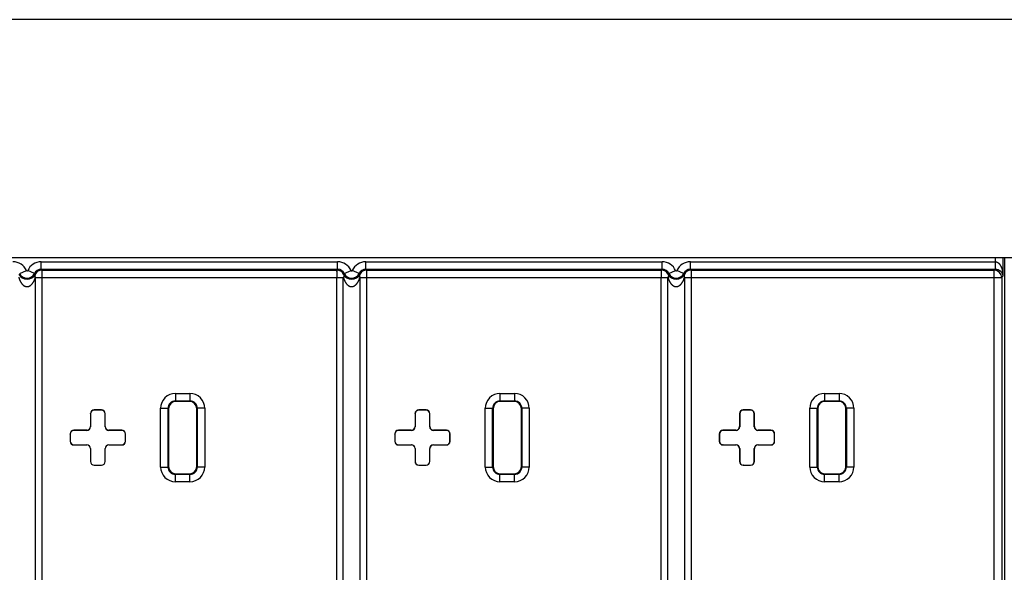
# Model space of a CAD drawing. Header units: inches. Extents: x 0 to 34, y 0 to 22.
# Tile 18 of 60: x 14.9 to 16.2, y 8.5 to 9.3. Entities that reach past the tile are written whole.
import ezdxf

# ---------------------------------------------------------------- set-up
doc = ezdxf.new("R2010")
doc.units = ezdxf.units.IN
doc.header["$LTSCALE"] = 1.87
doc.header["$MEASUREMENT"] = 0
doc.layers.get('0').update_dxf_attribs({"linetype": 'CONTINUOUS'})

msp = doc.modelspace()

# ---------------------------------------------------------------- linework, layer by layer
at = {"color": 7, "linetype": 'CONTINUOUS'}
for p, q in [((25.5488, 9.2752), (6.9238, 9.2752)), ((23.2933, 8.9522), (9.1993, 8.9522)), ((14.9356, 8.9367), (14.9356, 8.9467)), ((14.9356, 8.9467), (15.3373, 8.9467)), ((15.3373, 8.9367), (15.3373, 8.9467)), ((15.3756, 8.9367), (15.3756, 8.9467)), ((15.3756, 8.9467), (15.7773, 8.9467)), ((15.7773, 8.9367), (15.7773, 8.9467)), ((15.8156, 8.9367), (15.8156, 8.9467)), ((15.8156, 8.9467), (16.2294, 8.9467)), ((16.229, 8.9367), (16.2294, 8.9467)), ((16.2294, 8.9467), (16.2294, 8.9522)), ((16.2393, 8.9522), (16.2393, 8.9271)), ((16.2412, 8.9522), (16.2412, 8.1502)), ((14.9064, 8.9308), (14.9156, 8.9348)), ((14.9264, 8.9308), (14.9173, 8.9348)), ((14.9356, 8.9367), (15.3373, 8.9367)), ((14.9365, 8.9353), (15.3364, 8.9353)), ((14.9365, 8.9353), (14.9365, 8.9253)), ((15.3464, 8.9308), (15.3556, 8.9348)), ((15.3664, 8.9308), (15.3573, 8.9348)), ((15.3756, 8.9367), (15.7773, 8.9367)), ((15.3765, 8.9353), (15.7764, 8.9353)), ((15.3765, 8.9353), (15.3765, 8.9253)), ((15.7864, 8.9308), (15.7956, 8.9348)), ((15.8064, 8.9308), (15.7973, 8.9348)), ((15.8156, 8.9367), (16.229, 8.9367)), ((15.8165, 8.9353), (16.2276, 8.9353)), ((15.8165, 8.9353), (15.8165, 8.9253)), ((16.2276, 8.9353), (16.229, 8.9367)), ((16.2276, 8.1668), (16.2276, 8.9353)), ((14.9275, 8.9254), (14.9275, 8.1767)), ((14.9275, 8.9253), (15.3451, 8.9253)), ((14.9365, 8.9253), (14.9365, 8.1768)), ((15.3362, 8.1768), (15.3362, 8.9253)), ((15.3451, 8.1764), (15.3451, 8.9257)), ((15.3675, 8.9254), (15.3675, 8.1767)), ((15.3675, 8.9253), (15.7851, 8.9253)), ((15.3765, 8.9253), (15.3765, 8.1768)), ((15.7762, 8.1768), (15.7762, 8.9253)), ((15.7851, 8.1764), (15.7851, 8.9257)), ((15.8075, 8.9254), (15.8075, 8.1767)), ((15.8075, 8.9253), (16.2376, 8.9253)), ((15.8165, 8.9253), (15.8165, 8.1768)), ((16.2376, 8.9253), (16.2393, 8.9271)), ((16.2376, 8.9253), (16.2376, 8.1768)), ((15.1175, 8.768), (15.1175, 8.758)), ((15.1175, 8.768), (15.1372, 8.768)), ((15.1175, 8.758), (15.1182, 8.7573)), ((15.1175, 8.758), (15.1372, 8.758)), ((15.1365, 8.7573), (15.1182, 8.7573)), ((15.1372, 8.758), (15.1365, 8.7573)), ((15.1372, 8.768), (15.1372, 8.758)), ((15.5575, 8.768), (15.5575, 8.758)), ((15.5575, 8.768), (15.5772, 8.768)), ((15.5575, 8.758), (15.5582, 8.7573)), ((15.5575, 8.758), (15.5772, 8.758)), ((15.5765, 8.7573), (15.5582, 8.7573)), ((15.5772, 8.758), (15.5765, 8.7573)), ((15.5772, 8.768), (15.5772, 8.758)), ((15.9975, 8.768), (15.9975, 8.758)), ((15.9975, 8.768), (16.0172, 8.768)), ((15.9975, 8.758), (15.9982, 8.7573)), ((15.9975, 8.758), (16.0172, 8.758)), ((16.0165, 8.7573), (15.9982, 8.7573)), ((16.0172, 8.758), (16.0165, 8.7573)), ((16.0172, 8.768), (16.0172, 8.758)), ((15.0075, 8.7455), (15.0073, 8.7457)), ((15.0173, 8.7457), (15.0073, 8.7457)), ((15.0172, 8.7455), (15.0075, 8.7455)), ((15.0172, 8.7455), (15.0173, 8.7457)), ((15.0975, 8.6683), (15.0975, 8.748)), ((15.0975, 8.748), (15.1075, 8.748)), ((15.1075, 8.6683), (15.1075, 8.748)), ((15.1075, 8.748), (15.1082, 8.7473)), ((15.1082, 8.7473), (15.1082, 8.669)), ((15.1472, 8.748), (15.1465, 8.7473)), ((15.1465, 8.669), (15.1465, 8.7473)), ((15.1472, 8.748), (15.1472, 8.6683)), ((15.1572, 8.748), (15.1472, 8.748)), ((15.1572, 8.748), (15.1572, 8.6683)), ((15.4475, 8.7455), (15.4473, 8.7457)), ((15.4573, 8.7457), (15.4473, 8.7457)), ((15.4572, 8.7455), (15.4475, 8.7455)), ((15.4572, 8.7455), (15.4573, 8.7457)), ((15.5375, 8.6683), (15.5375, 8.748)), ((15.5375, 8.748), (15.5475, 8.748)), ((15.5475, 8.6683), (15.5475, 8.748)), ((15.5475, 8.748), (15.5482, 8.7473)), ((15.5482, 8.7473), (15.5482, 8.669)), ((15.5872, 8.748), (15.5865, 8.7473)), ((15.5865, 8.669), (15.5865, 8.7473)), ((15.5872, 8.748), (15.5872, 8.6683)), ((15.5972, 8.748), (15.5872, 8.748)), ((15.5972, 8.748), (15.5972, 8.6683)), ((15.8875, 8.7455), (15.8873, 8.7457)), ((15.8973, 8.7457), (15.8873, 8.7457)), ((15.8972, 8.7455), (15.8875, 8.7455)), ((15.8972, 8.7455), (15.8973, 8.7457)), ((15.9775, 8.6683), (15.9775, 8.748)), ((15.9775, 8.748), (15.9875, 8.748)), ((15.9875, 8.6683), (15.9875, 8.748)), ((15.9875, 8.748), (15.9882, 8.7473)), ((15.9882, 8.7473), (15.9882, 8.669)), ((16.0272, 8.748), (16.0265, 8.7473)), ((16.0265, 8.669), (16.0265, 8.7473)), ((16.0272, 8.748), (16.0272, 8.6683)), ((16.0372, 8.748), (16.0272, 8.748)), ((16.0372, 8.748), (16.0372, 8.6683)), ((15.0023, 8.7407), (15.0023, 8.7232)), ((15.0025, 8.7405), (15.0023, 8.7407)), ((15.0025, 8.7405), (15.0025, 8.723)), ((15.0222, 8.7405), (15.0223, 8.7407)), ((15.0222, 8.723), (15.0222, 8.7405)), ((15.0223, 8.7232), (15.0223, 8.7407)), ((15.4423, 8.7407), (15.4423, 8.7232)), ((15.4425, 8.7405), (15.4423, 8.7407)), ((15.4425, 8.7405), (15.4425, 8.723)), ((15.4622, 8.7405), (15.4623, 8.7407)), ((15.4622, 8.723), (15.4622, 8.7405)), ((15.4623, 8.7232), (15.4623, 8.7407)), ((15.8823, 8.7407), (15.8823, 8.7232)), ((15.8825, 8.7405), (15.8823, 8.7407)), ((15.8825, 8.7405), (15.8825, 8.723)), ((15.9022, 8.7405), (15.9023, 8.7407)), ((15.9022, 8.723), (15.9022, 8.7405)), ((15.9023, 8.7232), (15.9023, 8.7407)), ((14.98, 8.718), (14.9798, 8.7182)), ((14.9973, 8.7182), (14.9798, 8.7182)), ((14.9975, 8.718), (14.98, 8.718)), ((14.9973, 8.7182), (14.9975, 8.718)), ((15.0023, 8.7232), (15.0025, 8.723)), ((15.0223, 8.7232), (15.0222, 8.723)), ((15.0273, 8.7182), (15.0272, 8.718)), ((15.0447, 8.718), (15.0272, 8.718)), ((15.0448, 8.7182), (15.0273, 8.7182)), ((15.0447, 8.718), (15.0448, 8.7182)), ((15.42, 8.718), (15.4198, 8.7182)), ((15.4373, 8.7182), (15.4198, 8.7182)), ((15.4375, 8.718), (15.42, 8.718)), ((15.4373, 8.7182), (15.4375, 8.718)), ((15.4423, 8.7232), (15.4425, 8.723)), ((15.4623, 8.7232), (15.4622, 8.723)), ((15.4673, 8.7182), (15.4672, 8.718)), ((15.4847, 8.718), (15.4672, 8.718)), ((15.4848, 8.7182), (15.4673, 8.7182)), ((15.4847, 8.718), (15.4848, 8.7182)), ((15.86, 8.718), (15.8598, 8.7182)), ((15.8773, 8.7182), (15.8598, 8.7182)), ((15.8775, 8.718), (15.86, 8.718)), ((15.8773, 8.7182), (15.8775, 8.718)), ((15.8823, 8.7232), (15.8825, 8.723)), ((15.9023, 8.7232), (15.9022, 8.723)), ((15.9073, 8.7182), (15.9072, 8.718)), ((15.9247, 8.718), (15.9072, 8.718)), ((15.9248, 8.7182), (15.9073, 8.7182)), ((15.9247, 8.718), (15.9248, 8.7182)), ((14.9748, 8.7132), (14.9748, 8.7032)), ((14.975, 8.713), (14.9748, 8.7132)), ((14.975, 8.7033), (14.9748, 8.7032)), ((14.975, 8.713), (14.975, 8.7033)), ((15.0497, 8.713), (15.0498, 8.7132)), ((15.0497, 8.7033), (15.0497, 8.713)), ((15.0497, 8.7033), (15.0498, 8.7032)), ((15.0498, 8.7032), (15.0498, 8.7132)), ((15.4148, 8.7132), (15.4148, 8.7032)), ((15.415, 8.713), (15.4148, 8.7132)), ((15.415, 8.7033), (15.4148, 8.7032)), ((15.415, 8.713), (15.415, 8.7033)), ((15.4897, 8.713), (15.4898, 8.7132)), ((15.4897, 8.7033), (15.4897, 8.713)), ((15.4897, 8.7033), (15.4898, 8.7032)), ((15.4898, 8.7032), (15.4898, 8.7132)), ((15.8548, 8.7132), (15.8548, 8.7032)), ((15.855, 8.713), (15.8548, 8.7132)), ((15.855, 8.7033), (15.8548, 8.7032)), ((15.855, 8.713), (15.855, 8.7033)), ((15.9297, 8.713), (15.9298, 8.7132)), ((15.9297, 8.7033), (15.9297, 8.713)), ((15.9297, 8.7033), (15.9298, 8.7032)), ((15.9298, 8.7032), (15.9298, 8.7132)), ((14.98, 8.6983), (14.9798, 8.6982)), ((14.9798, 8.6982), (14.9973, 8.6982)), ((14.98, 8.6983), (14.9975, 8.6983)), ((14.9973, 8.6982), (14.9975, 8.6983)), ((15.0023, 8.6932), (15.0025, 8.6933)), ((15.0023, 8.6932), (15.0023, 8.6757)), ((15.0025, 8.6933), (15.0025, 8.6758)), ((15.0222, 8.6758), (15.0222, 8.6933)), ((15.0223, 8.6932), (15.0222, 8.6933)), ((15.0223, 8.6757), (15.0223, 8.6932)), ((15.0273, 8.6982), (15.0272, 8.6983)), ((15.0272, 8.6983), (15.0447, 8.6983)), ((15.0273, 8.6982), (15.0448, 8.6982)), ((15.0447, 8.6983), (15.0448, 8.6982)), ((15.42, 8.6983), (15.4198, 8.6982)), ((15.4198, 8.6982), (15.4373, 8.6982)), ((15.42, 8.6983), (15.4375, 8.6983)), ((15.4373, 8.6982), (15.4375, 8.6983)), ((15.4423, 8.6932), (15.4425, 8.6933)), ((15.4423, 8.6932), (15.4423, 8.6757)), ((15.4425, 8.6933), (15.4425, 8.6758)), ((15.4622, 8.6758), (15.4622, 8.6933)), ((15.4623, 8.6932), (15.4622, 8.6933)), ((15.4623, 8.6757), (15.4623, 8.6932)), ((15.4673, 8.6982), (15.4672, 8.6983)), ((15.4672, 8.6983), (15.4847, 8.6983)), ((15.4673, 8.6982), (15.4848, 8.6982)), ((15.4847, 8.6983), (15.4848, 8.6982)), ((15.86, 8.6983), (15.8598, 8.6982)), ((15.8598, 8.6982), (15.8773, 8.6982)), ((15.86, 8.6983), (15.8775, 8.6983)), ((15.8773, 8.6982), (15.8775, 8.6983)), ((15.8823, 8.6932), (15.8825, 8.6933)), ((15.8823, 8.6932), (15.8823, 8.6757)), ((15.8825, 8.6933), (15.8825, 8.6758)), ((15.9022, 8.6758), (15.9022, 8.6933)), ((15.9023, 8.6932), (15.9022, 8.6933)), ((15.9023, 8.6757), (15.9023, 8.6932)), ((15.9073, 8.6982), (15.9072, 8.6983)), ((15.9072, 8.6983), (15.9247, 8.6983)), ((15.9073, 8.6982), (15.9248, 8.6982)), ((15.9247, 8.6983), (15.9248, 8.6982)), ((15.0025, 8.6758), (15.0023, 8.6757)), ((15.0222, 8.6758), (15.0223, 8.6757)), ((15.4425, 8.6758), (15.4423, 8.6757)), ((15.4622, 8.6758), (15.4623, 8.6757)), ((15.8825, 8.6758), (15.8823, 8.6757)), ((15.9022, 8.6758), (15.9023, 8.6757)), ((15.0075, 8.6708), (15.0073, 8.6707)), ((15.0073, 8.6707), (15.0173, 8.6707)), ((15.0075, 8.6708), (15.0172, 8.6708)), ((15.0172, 8.6708), (15.0173, 8.6707)), ((15.0975, 8.6683), (15.1075, 8.6683)), ((15.1075, 8.6683), (15.1082, 8.669)), ((15.1472, 8.6683), (15.1465, 8.669)), ((15.1572, 8.6683), (15.1472, 8.6683)), ((15.4475, 8.6708), (15.4473, 8.6707)), ((15.4473, 8.6707), (15.4573, 8.6707)), ((15.4475, 8.6708), (15.4572, 8.6708)), ((15.4572, 8.6708), (15.4573, 8.6707)), ((15.5375, 8.6683), (15.5475, 8.6683)), ((15.5475, 8.6683), (15.5482, 8.669)), ((15.5872, 8.6683), (15.5865, 8.669)), ((15.5972, 8.6683), (15.5872, 8.6683)), ((15.8875, 8.6708), (15.8873, 8.6707)), ((15.8873, 8.6707), (15.8973, 8.6707)), ((15.8875, 8.6708), (15.8972, 8.6708)), ((15.8972, 8.6708), (15.8973, 8.6707)), ((15.9775, 8.6683), (15.9875, 8.6683)), ((15.9875, 8.6683), (15.9882, 8.669)), ((16.0272, 8.6683), (16.0265, 8.669)), ((16.0372, 8.6683), (16.0272, 8.6683)), ((15.1175, 8.6583), (15.1182, 8.659)), ((15.1175, 8.6483), (15.1175, 8.6583)), ((15.1372, 8.6583), (15.1175, 8.6583)), ((15.1182, 8.659), (15.1365, 8.659)), ((15.1372, 8.6583), (15.1365, 8.659)), ((15.1372, 8.6483), (15.1372, 8.6583)), ((15.5575, 8.6583), (15.5582, 8.659)), ((15.5575, 8.6483), (15.5575, 8.6583)), ((15.5772, 8.6583), (15.5575, 8.6583)), ((15.5582, 8.659), (15.5765, 8.659)), ((15.5772, 8.6583), (15.5765, 8.659)), ((15.5772, 8.6483), (15.5772, 8.6583)), ((15.9975, 8.6583), (15.9982, 8.659)), ((15.9975, 8.6483), (15.9975, 8.6583)), ((16.0172, 8.6583), (15.9975, 8.6583)), ((15.9982, 8.659), (16.0165, 8.659)), ((16.0172, 8.6583), (16.0165, 8.659)), ((16.0172, 8.6483), (16.0172, 8.6583)), ((15.1372, 8.6483), (15.1175, 8.6483)), ((15.5772, 8.6483), (15.5575, 8.6483)), ((16.0172, 8.6483), (15.9975, 8.6483))]:
    msp.add_line(p, q, dxfattribs=at)
for centre, radius, start, end in [((14.8973, 8.9267), 0.02, 23.7406, 90.001), ((14.9356, 8.9267), 0.02, 89.999, 156.2593), ((15.3373, 8.9267), 0.02, 23.7406, 90.001), ((15.3756, 8.9267), 0.02, 89.999, 156.2593), ((15.7773, 8.9267), 0.02, 23.7406, 90.001), ((15.8156, 8.9267), 0.02, 89.999, 156.2593), ((14.9164, 8.9355), 0.0125, 207.7089, 332.2709), ((14.9164, 8.9352), 0.0109, 203.7417, 336.2583), ((14.9164, 8.9352), 0.000928, 203.7417, 336.2583), ((14.9356, 8.9267), 0.00999, 89.9854, 156.273), ((14.9042, 8.9065), 0.0329, 44.8448, 47.4244), ((14.9365, 8.9253), 0.01, 90.0118, 153.898), ((14.8688, 8.8931), 0.0798, 31.9294, 33.1242), ((15.4054, 8.8923), 0.0813, 146.8867, 148.0588), ((15.3364, 8.9253), 0.01, 26.1142, 89.9882), ((15.3373, 8.9267), 0.00999, 23.727, 90.0146), ((15.3692, 8.9059), 0.0337, 132.6062, 135.1135), ((15.3564, 8.9355), 0.0125, 207.7089, 332.2709), ((15.3564, 8.9352), 0.0109, 203.7417, 336.2583), ((15.3564, 8.9352), 0.000928, 203.7417, 336.2583), ((15.3756, 8.9267), 0.00999, 89.9854, 156.273), ((15.3442, 8.9065), 0.0329, 44.8448, 47.4244), ((15.3765, 8.9253), 0.01, 90.0118, 153.898), ((15.3088, 8.8931), 0.0798, 31.9294, 33.1242), ((15.8454, 8.8923), 0.0813, 146.8867, 148.0589), ((15.7764, 8.9253), 0.01, 26.1142, 89.9882), ((15.7773, 8.9267), 0.00999, 23.727, 90.0146), ((15.8092, 8.9059), 0.0337, 132.6062, 135.1135), ((15.7964, 8.9355), 0.0125, 207.7089, 332.2709), ((15.7964, 8.9352), 0.0109, 203.7417, 336.2583), ((15.7964, 8.9352), 0.000928, 203.7417, 336.2583), ((15.8156, 8.9267), 0.00999, 89.9854, 156.273), ((15.7842, 8.9065), 0.0329, 44.8448, 47.4244), ((15.8165, 8.9253), 0.01, 90.0118, 153.898), ((15.7488, 8.8931), 0.0798, 31.9294, 33.1242), ((16.2276, 8.9253), 0.01, 0.0209, 89.9791), ((15.1175, 8.748), 0.02, 89.9952, 180.0032), ((15.1175, 8.748), 0.00999, 89.9579, 180.0271), ((15.1372, 8.748), 0.02, 359.9952, 90.0032), ((15.1372, 8.748), 0.00999, 359.9579, 90.0271), ((15.5575, 8.748), 0.02, 89.9952, 180.0032), ((15.5575, 8.748), 0.00999, 89.9579, 180.0271), ((15.5772, 8.748), 0.02, 359.9952, 90.0032), ((15.5772, 8.748), 0.00999, 359.9579, 90.0271), ((15.9975, 8.748), 0.02, 89.9952, 180.0032), ((15.9975, 8.748), 0.00999, 89.9579, 180.0271), ((16.0172, 8.748), 0.02, 359.9952, 90.0032), ((16.0172, 8.748), 0.00999, 359.9579, 90.0271), ((15.1175, 8.6683), 0.02, 179.9952, 270.0032), ((15.1175, 8.6683), 0.00999, 179.9579, 270.0271), ((15.1372, 8.6683), 0.02, 269.9952, 0.0032), ((15.1372, 8.6683), 0.00999, 269.9579, 0.0271), ((15.5575, 8.6683), 0.02, 179.9952, 270.0032), ((15.5575, 8.6683), 0.00999, 179.9579, 270.0271), ((15.5772, 8.6683), 0.02, 269.9952, 0.0032), ((15.5772, 8.6683), 0.00999, 269.9579, 0.0271), ((15.9975, 8.6683), 0.02, 179.9952, 270.0032), ((15.9975, 8.6683), 0.00999, 179.9579, 270.0271), ((16.0172, 8.6683), 0.02, 269.9952, 0.0032), ((16.0172, 8.6683), 0.00999, 269.9579, 0.0271)]:
    msp.add_arc(centre, radius, start, end, dxfattribs=at)
for centre, major_axis, start_param, end_param in [((15.1182, 8.7473), (-0.00707, 0.00707), -0.785246, 0.785246), ((15.1365, 8.7473), (0.00707, 0.00707), -0.785246, 0.785246), ((15.5582, 8.7473), (-0.00707, 0.00707), -0.785246, 0.785246), ((15.5765, 8.7473), (0.00707, 0.00707), -0.785246, 0.785246), ((15.9982, 8.7473), (-0.00707, 0.00707), -0.785246, 0.785246), ((16.0165, 8.7473), (0.00707, 0.00707), -0.785246, 0.785246), ((15.0073, 8.7407), (0.00354, -0.00354), 2.356347, 3.926839), ((15.0075, 8.7405), (-0.00354, 0.00354), -0.785246, 0.785246), ((15.0172, 8.7405), (0.00354, 0.00354), -0.785246, 0.785246), ((15.0173, 8.7407), (0.00354, 0.00354), -0.785246, 0.785246), ((15.4473, 8.7407), (0.00354, -0.00354), 2.356347, 3.926839), ((15.4475, 8.7405), (-0.00354, 0.00354), -0.785246, 0.785246), ((15.4572, 8.7405), (0.00354, 0.00354), -0.785246, 0.785246), ((15.4573, 8.7407), (0.00354, 0.00354), -0.785246, 0.785246), ((15.8873, 8.7407), (0.00354, -0.00354), 2.356347, 3.926839), ((15.8875, 8.7405), (-0.00354, 0.00354), -0.785246, 0.785246), ((15.8972, 8.7405), (0.00354, 0.00354), -0.785246, 0.785246), ((15.8973, 8.7407), (0.00354, 0.00354), -0.785246, 0.785246), ((14.9798, 8.7132), (0.00354, -0.00354), 2.356347, 3.926839), ((14.98, 8.713), (-0.00354, 0.00354), -0.785246, 0.785246), ((14.9973, 8.7232), (0.00354, -0.00354), -0.785246, 0.785246), ((14.9975, 8.723), (0.00354, -0.00354), -0.785246, 0.785246), ((15.0272, 8.723), (0.00354, 0.00354), -3.926839, -2.356347), ((15.0273, 8.7232), (-0.00354, -0.00354), -0.785246, 0.785246), ((15.0447, 8.713), (0.00354, 0.00354), -0.785246, 0.785246), ((15.0448, 8.7132), (0.00354, 0.00354), -0.785246, 0.785246), ((15.4198, 8.7132), (0.00354, -0.00354), 2.356347, 3.926839), ((15.42, 8.713), (-0.00354, 0.00354), -0.785246, 0.785246), ((15.4373, 8.7232), (0.00354, -0.00354), -0.785246, 0.785246), ((15.4375, 8.723), (0.00354, -0.00354), -0.785246, 0.785246), ((15.4672, 8.723), (0.00354, 0.00354), -3.926839, -2.356347), ((15.4673, 8.7232), (-0.00354, -0.00354), -0.785246, 0.785246), ((15.4847, 8.713), (0.00354, 0.00354), -0.785246, 0.785246), ((15.4848, 8.7132), (0.00354, 0.00354), -0.785246, 0.785246), ((15.8598, 8.7132), (0.00354, -0.00354), 2.356347, 3.926839), ((15.86, 8.713), (-0.00354, 0.00354), -0.785246, 0.785246), ((15.8773, 8.7232), (0.00354, -0.00354), -0.785246, 0.785246), ((15.8775, 8.723), (0.00354, -0.00354), -0.785246, 0.785246), ((15.9072, 8.723), (0.00354, 0.00354), -3.926839, -2.356347), ((15.9073, 8.7232), (-0.00354, -0.00354), -0.785246, 0.785246), ((15.9247, 8.713), (0.00354, 0.00354), -0.785246, 0.785246), ((15.9248, 8.7132), (0.00354, 0.00354), -0.785246, 0.785246), ((14.9798, 8.7032), (0.00354, 0.00354), -3.926839, -2.356347), ((14.98, 8.7033), (-0.00354, -0.00354), -0.785246, 0.785246), ((15.0447, 8.7033), (0.00354, -0.00354), -0.785246, 0.785246), ((15.0448, 8.7032), (0.00354, -0.00354), -0.785246, 0.785246), ((15.4198, 8.7032), (0.00354, 0.00354), -3.926839, -2.356347), ((15.42, 8.7033), (-0.00354, -0.00354), -0.785246, 0.785246), ((15.4847, 8.7033), (0.00354, -0.00354), -0.785246, 0.785246), ((15.4848, 8.7032), (0.00354, -0.00354), -0.785246, 0.785246), ((15.8598, 8.7032), (0.00354, 0.00354), -3.926839, -2.356347), ((15.86, 8.7033), (-0.00354, -0.00354), -0.785246, 0.785246), ((15.9247, 8.7033), (0.00354, -0.00354), -0.785246, 0.785246), ((15.9248, 8.7032), (0.00354, -0.00354), -0.785246, 0.785246), ((14.9973, 8.6932), (0.00354, 0.00354), -0.785246, 0.785246), ((14.9975, 8.6933), (0.00354, 0.00354), -0.785246, 0.785246), ((15.0272, 8.6933), (0.00354, -0.00354), 2.356347, 3.926839), ((15.0273, 8.6932), (-0.00354, 0.00354), -0.785246, 0.785246), ((15.4373, 8.6932), (0.00354, 0.00354), -0.785246, 0.785246), ((15.4375, 8.6933), (0.00354, 0.00354), -0.785246, 0.785246), ((15.4672, 8.6933), (0.00354, -0.00354), 2.356347, 3.926839), ((15.4673, 8.6932), (-0.00354, 0.00354), -0.785246, 0.785246), ((15.8773, 8.6932), (0.00354, 0.00354), -0.785246, 0.785246), ((15.8775, 8.6933), (0.00354, 0.00354), -0.785246, 0.785246), ((15.9072, 8.6933), (0.00354, -0.00354), 2.356347, 3.926839), ((15.9073, 8.6932), (-0.00354, 0.00354), -0.785246, 0.785246), ((15.0075, 8.6758), (-0.00354, -0.00354), -0.785246, 0.785246), ((15.0172, 8.6758), (0.00354, -0.00354), -0.785246, 0.785246), ((15.4475, 8.6758), (-0.00354, -0.00354), -0.785246, 0.785246), ((15.4572, 8.6758), (0.00354, -0.00354), -0.785246, 0.785246), ((15.8875, 8.6758), (-0.00354, -0.00354), -0.785246, 0.785246), ((15.8972, 8.6758), (0.00354, -0.00354), -0.785246, 0.785246), ((15.0073, 8.6757), (0.00354, 0.00354), -3.926839, -2.356347), ((15.0173, 8.6757), (0.00354, -0.00354), -0.785246, 0.785246), ((15.1182, 8.669), (-0.00707, -0.00707), -0.785246, 0.785246), ((15.1365, 8.669), (0.00707, -0.00707), -0.785246, 0.785246), ((15.4473, 8.6757), (0.00354, 0.00354), -3.926839, -2.356347), ((15.4573, 8.6757), (0.00354, -0.00354), -0.785246, 0.785246), ((15.5582, 8.669), (-0.00707, -0.00707), -0.785246, 0.785246), ((15.5765, 8.669), (0.00707, -0.00707), -0.785246, 0.785246), ((15.8873, 8.6757), (0.00354, 0.00354), -3.926839, -2.356347), ((15.8973, 8.6757), (0.00354, -0.00354), -0.785246, 0.785246), ((15.9982, 8.669), (-0.00707, -0.00707), -0.785246, 0.785246), ((16.0165, 8.669), (0.00707, -0.00707), -0.785246, 0.785246)]:
    msp.add_ellipse(centre, major_axis=major_axis, ratio=0.999695, start_param=start_param, end_param=end_param, dxfattribs=at)
for points, knots in [([(16.2294, 8.9467), (16.2295, 8.9467), (16.2298, 8.9467), (16.2302, 8.9466), (16.2305, 8.9465), (16.2309, 8.9464), (16.2312, 8.9463), (16.2315, 8.9462), (16.2317, 8.9461), (16.232, 8.9459), (16.2323, 8.9457), (16.2327, 8.9455), (16.233, 8.9453), (16.2333, 8.945), (16.2336, 8.9448), (16.2338, 8.9445), (16.2341, 8.9442), (16.2343, 8.9439), (16.2346, 8.9436), (16.2348, 8.9433), (16.235, 8.943), (16.2353, 8.9427), (16.2355, 8.9423), (16.2359, 8.9418), (16.2362, 8.9411), (16.2365, 8.9405), (16.2369, 8.9398), (16.2371, 8.9391), (16.2375, 8.9382), (16.2379, 8.9371), (16.2383, 8.9357), (16.2386, 8.9343), (16.2389, 8.9328), (16.2391, 8.9314), (16.2393, 8.9295), (16.2393, 8.928), (16.2393, 8.9271)], [0, 0, 0, 0, 0.016999, 0.033971, 0.050894, 0.067748, 0.084519, 0.092872, 0.101202, 0.117789, 0.134282, 0.150684, 0.166998, 0.183229, 0.199382, 0.215464, 0.231479, 0.247431, 0.263328, 0.279172, 0.294966, 0.310716, 0.326427, 0.357731, 0.388904, 0.419965, 0.450926, 0.481804, 0.512605, 0.574012, 0.635212, 0.696251, 0.75716, 0.817971, 0.878704, 1, 1, 1, 1]), ([(14.9275, 8.9297), (14.9275, 8.9296), (14.9274, 8.9295), (14.9273, 8.9292), (14.9272, 8.929), (14.9272, 8.9287), (14.9271, 8.9285), (14.9271, 8.9281), (14.927, 8.9276), (14.9271, 8.9272), (14.9271, 8.9268), (14.9271, 8.9266), (14.9272, 8.9265), (14.9272, 8.9263), (14.9273, 8.9261), (14.9273, 8.9259), (14.9274, 8.9258), (14.9274, 8.9256), (14.9275, 8.9254), (14.9275, 8.9253)], [0, 0, 0, 0, 0.060108, 0.118899, 0.177283, 0.23611, 0.295273, 0.354914, 0.476076, 0.600449, 0.664064, 0.696259, 0.728733, 0.79451, 0.827767, 0.861295, 0.895222, 0.92966, 1, 1, 1, 1]), ([(15.3364, 8.9353), (15.3364, 8.9353), (15.3364, 8.9353), (15.3364, 8.9353), (15.3364, 8.9353), (15.3364, 8.9353), (15.3364, 8.9353), (15.3363, 8.9353), (15.3363, 8.9352), (15.3363, 8.9352), (15.3363, 8.9352), (15.3363, 8.9351), (15.3363, 8.935), (15.3362, 8.9349), (15.3362, 8.9347), (15.3362, 8.9345), (15.3362, 8.9343), (15.3361, 8.9341), (15.3361, 8.9338), (15.3361, 8.9336), (15.3362, 8.9333), (15.3362, 8.9329), (15.3362, 8.9323), (15.3362, 8.9316), (15.3362, 8.9308), (15.3362, 8.93), (15.3362, 8.9291), (15.3362, 8.9282), (15.3362, 8.9269), (15.3362, 8.926), (15.3362, 8.9253)], [0, 0, 0, 0, 0.000287, 0.000736, 0.001347, 0.002122, 0.004152, 0.006812, 0.010086, 0.01396, 0.018421, 0.023456, 0.035205, 0.049133, 0.065188, 0.083343, 0.103593, 0.125925, 0.150303, 0.176674, 0.204975, 0.235138, 0.300774, 0.373004, 0.451143, 0.534471, 0.62226, 0.713734, 0.807891, 1, 1, 1, 1]), ([(15.3454, 8.9297), (15.3454, 8.9296), (15.3456, 8.9292), (15.3457, 8.9287), (15.3458, 8.9282), (15.3458, 8.9276), (15.3457, 8.9271), (15.3456, 8.9263), (15.3454, 8.9257), (15.3452, 8.9253)], [0, 0, 0, 0, 0.115629, 0.232402, 0.351248, 0.472998, 0.59838, 0.72786, 1, 1, 1, 1]), ([(15.3675, 8.9297), (15.3675, 8.9296), (15.3674, 8.9295), (15.3673, 8.9292), (15.3672, 8.929), (15.3672, 8.9287), (15.3671, 8.9285), (15.3671, 8.9281), (15.367, 8.9276), (15.3671, 8.9272), (15.3671, 8.9268), (15.3671, 8.9266), (15.3672, 8.9265), (15.3672, 8.9263), (15.3673, 8.9261), (15.3673, 8.9259), (15.3674, 8.9258), (15.3674, 8.9256), (15.3675, 8.9254), (15.3675, 8.9253)], [0, 0, 0, 0, 0.060108, 0.118899, 0.177283, 0.23611, 0.295273, 0.354914, 0.476076, 0.600449, 0.664064, 0.696259, 0.728733, 0.79451, 0.827767, 0.861295, 0.895222, 0.92966, 1, 1, 1, 1]), ([(15.7764, 8.9353), (15.7764, 8.9353), (15.7764, 8.9353), (15.7764, 8.9353), (15.7764, 8.9353), (15.7764, 8.9353), (15.7764, 8.9353), (15.7763, 8.9353), (15.7763, 8.9352), (15.7763, 8.9352), (15.7763, 8.9352), (15.7763, 8.9351), (15.7763, 8.935), (15.7762, 8.9349), (15.7762, 8.9347), (15.7762, 8.9345), (15.7762, 8.9343), (15.7761, 8.9341), (15.7761, 8.9338), (15.7761, 8.9336), (15.7762, 8.9333), (15.7762, 8.9329), (15.7762, 8.9323), (15.7762, 8.9316), (15.7762, 8.9308), (15.7762, 8.93), (15.7762, 8.9291), (15.7762, 8.9282), (15.7762, 8.9269), (15.7762, 8.926), (15.7762, 8.9253)], [0, 0, 0, 0, 0.000287, 0.000736, 0.001347, 0.002122, 0.004152, 0.006812, 0.010086, 0.01396, 0.018421, 0.023456, 0.035205, 0.049133, 0.065188, 0.083343, 0.103593, 0.125925, 0.150303, 0.176674, 0.204975, 0.235138, 0.300774, 0.373004, 0.451143, 0.534471, 0.62226, 0.713734, 0.807891, 1, 1, 1, 1]), ([(15.7854, 8.9297), (15.7854, 8.9296), (15.7856, 8.9292), (15.7857, 8.9287), (15.7858, 8.9282), (15.7858, 8.9276), (15.7857, 8.9271), (15.7856, 8.9263), (15.7854, 8.9257), (15.7852, 8.9253)], [0, 0, 0, 0, 0.115629, 0.232402, 0.351248, 0.472998, 0.59838, 0.72786, 1, 1, 1, 1]), ([(15.8075, 8.9297), (15.8075, 8.9296), (15.8074, 8.9295), (15.8073, 8.9292), (15.8072, 8.929), (15.8072, 8.9287), (15.8071, 8.9285), (15.8071, 8.9281), (15.807, 8.9276), (15.8071, 8.9272), (15.8071, 8.9268), (15.8071, 8.9266), (15.8072, 8.9265), (15.8072, 8.9263), (15.8073, 8.9261), (15.8073, 8.9259), (15.8074, 8.9258), (15.8074, 8.9256), (15.8075, 8.9254), (15.8075, 8.9253)], [0, 0, 0, 0, 0.060108, 0.118899, 0.177283, 0.23611, 0.295273, 0.354914, 0.476076, 0.600449, 0.664064, 0.696259, 0.728733, 0.79451, 0.827767, 0.861295, 0.895222, 0.92966, 1, 1, 1, 1]), ([(16.229, 8.9367), (16.2293, 8.9367), (16.2298, 8.9367), (16.2308, 8.9366), (16.232, 8.9363), (16.2333, 8.9358), (16.2343, 8.9353), (16.2353, 8.9347), (16.236, 8.9341), (16.2367, 8.9334), (16.2373, 8.9327), (16.2378, 8.932), (16.2382, 8.9313), (16.2385, 8.9306), (16.2388, 8.9299), (16.239, 8.9292), (16.2392, 8.9285), (16.2393, 8.9278), (16.2393, 8.9273), (16.2393, 8.9271)], [0, 0, 0, 0, 0.052026, 0.102933, 0.198157, 0.283386, 0.359817, 0.429286, 0.493344, 0.553175, 0.609669, 0.663491, 0.715176, 0.765142, 0.813748, 0.86128, 0.908013, 0.954179, 1, 1, 1, 1]), ([(14.9051, 8.9257), (14.9051, 8.9256), (14.9052, 8.9255), (14.9052, 8.9253), (14.9053, 8.9252), (14.9053, 8.9251), (14.9054, 8.925), (14.9054, 8.9248), (14.9054, 8.9246), (14.9055, 8.9244), (14.9056, 8.9242), (14.9057, 8.9239), (14.9058, 8.9237), (14.9059, 8.9234), (14.906, 8.9231), (14.9061, 8.9227), (14.9063, 8.9222), (14.9065, 8.9217), (14.9068, 8.9212), (14.907, 8.9207), (14.9072, 8.9202), (14.9075, 8.9197), (14.9078, 8.9192), (14.9081, 8.9188), (14.9084, 8.9183), (14.9087, 8.9178), (14.909, 8.9174), (14.9093, 8.917), (14.9097, 8.9165), (14.9101, 8.9161), (14.9105, 8.9157), (14.9109, 8.9153), (14.9113, 8.915), (14.9119, 8.9145), (14.9126, 8.9141), (14.9133, 8.9137), (14.9138, 8.9135), (14.9141, 8.9134), (14.9144, 8.9133), (14.9147, 8.9132), (14.915, 8.9132), (14.9153, 8.9131), (14.9156, 8.9131), (14.9159, 8.9131), (14.9162, 8.913), (14.9165, 8.913), (14.9169, 8.9131), (14.9173, 8.9131), (14.9177, 8.9132), (14.918, 8.9132), (14.9183, 8.9133), (14.9186, 8.9134), (14.9189, 8.9135), (14.9192, 8.9136), (14.9197, 8.9138), (14.9202, 8.9141), (14.9207, 8.9144), (14.9212, 8.9148), (14.9216, 8.9151), (14.922, 8.9155), (14.9225, 8.9159), (14.9228, 8.9163), (14.9232, 8.9167), (14.9236, 8.9171), (14.9239, 8.9176), (14.9242, 8.918), (14.9245, 8.9185), (14.9248, 8.9189), (14.9251, 8.9194), (14.9254, 8.9199), (14.9257, 8.9205), (14.9261, 8.9213), (14.9265, 8.9223), (14.927, 8.9237), (14.9273, 8.9247), (14.9275, 8.9254)], [0, 0, 0, 0, 0.007389, 0.011053, 0.014728, 0.018438, 0.022183, 0.025944, 0.029702, 0.037198, 0.044697, 0.052204, 0.059713, 0.067226, 0.074743, 0.089792, 0.104861, 0.119953, 0.135071, 0.150218, 0.165397, 0.180611, 0.195864, 0.21116, 0.226503, 0.241898, 0.257352, 0.272869, 0.288454, 0.304117, 0.319866, 0.335707, 0.351648, 0.3677, 0.400147, 0.416566, 0.43311, 0.441429, 0.449776, 0.458148, 0.466544, 0.474959, 0.48339, 0.491832, 0.500282, 0.508733, 0.517181, 0.534046, 0.542457, 0.550847, 0.559214, 0.567554, 0.575865, 0.584145, 0.600607, 0.616939, 0.633143, 0.649224, 0.665188, 0.681042, 0.696798, 0.712464, 0.728045, 0.743549, 0.758986, 0.77436, 0.789676, 0.804938, 0.820152, 0.835323, 0.850452, 0.880597, 0.910612, 0.940512, 1, 1, 1, 1]), ([(15.3451, 8.9257), (15.3451, 8.9256), (15.3452, 8.9255), (15.3452, 8.9253), (15.3453, 8.9252), (15.3453, 8.9251), (15.3454, 8.925), (15.3454, 8.9248), (15.3454, 8.9246), (15.3455, 8.9244), (15.3456, 8.9242), (15.3457, 8.9239), (15.3458, 8.9237), (15.3459, 8.9234), (15.346, 8.9231), (15.3461, 8.9227), (15.3463, 8.9222), (15.3465, 8.9217), (15.3468, 8.9212), (15.347, 8.9207), (15.3472, 8.9202), (15.3475, 8.9197), (15.3478, 8.9192), (15.3481, 8.9188), (15.3484, 8.9183), (15.3487, 8.9178), (15.349, 8.9174), (15.3493, 8.917), (15.3497, 8.9165), (15.3501, 8.9161), (15.3505, 8.9157), (15.3509, 8.9153), (15.3513, 8.915), (15.3519, 8.9145), (15.3526, 8.9141), (15.3533, 8.9137), (15.3538, 8.9135), (15.3541, 8.9134), (15.3544, 8.9133), (15.3547, 8.9132), (15.355, 8.9132), (15.3553, 8.9131), (15.3556, 8.9131), (15.3559, 8.9131), (15.3562, 8.913), (15.3565, 8.913), (15.3569, 8.9131), (15.3573, 8.9131), (15.3577, 8.9132), (15.358, 8.9132), (15.3583, 8.9133), (15.3586, 8.9134), (15.3589, 8.9135), (15.3592, 8.9136), (15.3597, 8.9138), (15.3602, 8.9141), (15.3607, 8.9144), (15.3612, 8.9148), (15.3616, 8.9151), (15.362, 8.9155), (15.3625, 8.9159), (15.3628, 8.9163), (15.3632, 8.9167), (15.3636, 8.9171), (15.3639, 8.9176), (15.3642, 8.918), (15.3645, 8.9185), (15.3648, 8.9189), (15.3651, 8.9194), (15.3654, 8.9199), (15.3657, 8.9205), (15.3661, 8.9213), (15.3665, 8.9223), (15.367, 8.9237), (15.3673, 8.9247), (15.3675, 8.9254)], [0, 0, 0, 0, 0.007389, 0.011053, 0.014728, 0.018438, 0.022183, 0.025944, 0.029702, 0.037198, 0.044697, 0.052204, 0.059713, 0.067226, 0.074743, 0.089792, 0.104861, 0.119953, 0.135071, 0.150218, 0.165397, 0.180611, 0.195864, 0.21116, 0.226503, 0.241898, 0.257352, 0.272869, 0.288454, 0.304117, 0.319866, 0.335707, 0.351648, 0.3677, 0.400147, 0.416566, 0.43311, 0.441429, 0.449776, 0.458148, 0.466544, 0.474959, 0.48339, 0.491832, 0.500282, 0.508733, 0.517181, 0.534046, 0.542457, 0.550847, 0.559214, 0.567554, 0.575865, 0.584145, 0.600607, 0.616939, 0.633143, 0.649224, 0.665188, 0.681042, 0.696798, 0.712464, 0.728045, 0.743549, 0.758986, 0.77436, 0.789676, 0.804938, 0.820152, 0.835323, 0.850452, 0.880597, 0.910612, 0.940512, 1, 1, 1, 1]), ([(15.7851, 8.9257), (15.7851, 8.9256), (15.7852, 8.9255), (15.7852, 8.9253), (15.7853, 8.9252), (15.7853, 8.9251), (15.7854, 8.925), (15.7854, 8.9248), (15.7854, 8.9246), (15.7855, 8.9244), (15.7856, 8.9242), (15.7857, 8.9239), (15.7858, 8.9237), (15.7859, 8.9234), (15.786, 8.9231), (15.7861, 8.9227), (15.7863, 8.9222), (15.7865, 8.9217), (15.7868, 8.9212), (15.787, 8.9207), (15.7872, 8.9202), (15.7875, 8.9197), (15.7878, 8.9192), (15.7881, 8.9188), (15.7884, 8.9183), (15.7887, 8.9178), (15.789, 8.9174), (15.7893, 8.917), (15.7897, 8.9165), (15.7901, 8.9161), (15.7905, 8.9157), (15.7909, 8.9153), (15.7913, 8.915), (15.7919, 8.9145), (15.7926, 8.9141), (15.7933, 8.9137), (15.7938, 8.9135), (15.7941, 8.9134), (15.7944, 8.9133), (15.7947, 8.9132), (15.795, 8.9132), (15.7953, 8.9131), (15.7956, 8.9131), (15.7959, 8.9131), (15.7962, 8.913), (15.7965, 8.913), (15.7969, 8.9131), (15.7973, 8.9131), (15.7977, 8.9132), (15.798, 8.9132), (15.7983, 8.9133), (15.7986, 8.9134), (15.7989, 8.9135), (15.7992, 8.9136), (15.7997, 8.9138), (15.8002, 8.9141), (15.8007, 8.9144), (15.8012, 8.9148), (15.8016, 8.9151), (15.802, 8.9155), (15.8025, 8.9159), (15.8028, 8.9163), (15.8032, 8.9167), (15.8036, 8.9171), (15.8039, 8.9176), (15.8042, 8.918), (15.8045, 8.9185), (15.8048, 8.9189), (15.8051, 8.9194), (15.8054, 8.9199), (15.8057, 8.9205), (15.8061, 8.9213), (15.8065, 8.9223), (15.807, 8.9237), (15.8073, 8.9247), (15.8075, 8.9254)], [0, 0, 0, 0, 0.007389, 0.011053, 0.014728, 0.018438, 0.022183, 0.025944, 0.029702, 0.037198, 0.044697, 0.052204, 0.059713, 0.067226, 0.074743, 0.089792, 0.104861, 0.119953, 0.135071, 0.150218, 0.165397, 0.180611, 0.195864, 0.21116, 0.226503, 0.241898, 0.257352, 0.272869, 0.288454, 0.304117, 0.319866, 0.335707, 0.351648, 0.3677, 0.400147, 0.416566, 0.43311, 0.441429, 0.449776, 0.458148, 0.466544, 0.474959, 0.48339, 0.491832, 0.500282, 0.508733, 0.517181, 0.534046, 0.542457, 0.550847, 0.559214, 0.567554, 0.575865, 0.584145, 0.600607, 0.616939, 0.633143, 0.649224, 0.665188, 0.681042, 0.696798, 0.712464, 0.728045, 0.743549, 0.758986, 0.77436, 0.789676, 0.804938, 0.820152, 0.835323, 0.850452, 0.880597, 0.910612, 0.940512, 1, 1, 1, 1])]:
    msp.add_open_spline(points, degree=3, knots=knots, dxfattribs=at)

doc.saveas('drawing.dxf')
